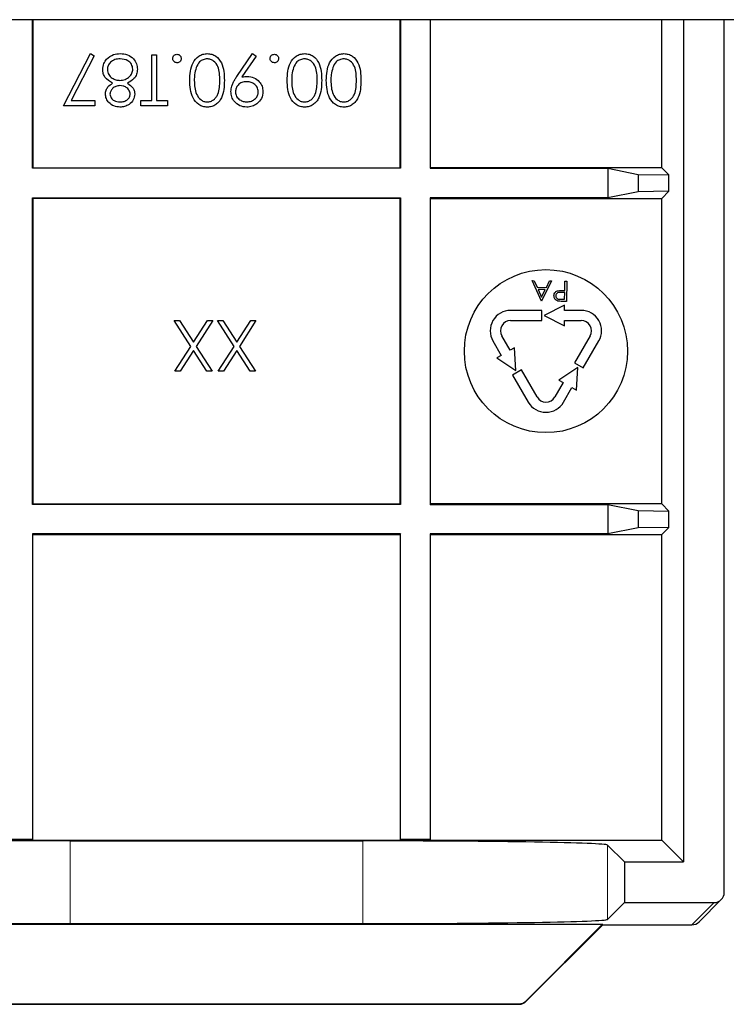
# Paper-space layout 'Blatt3' of a CAD drawing. Header units: millimetres. Extents: x 5 to 418, y 2 to 292.
# Tile 54 of 75: x 329.39 to 335.16, y 93.79 to 101.84. Entities that reach past the tile are written whole.
import ezdxf

# ---------------------------------------------------------------- set-up
doc = ezdxf.new("R2010")
doc.units = ezdxf.units.MM

psp = doc.layouts.new('Blatt3')

# ---------------------------------------------------------------- linework, layer by layer
at = {"color": 7, "linetype": 'Continuous', "lineweight": 25}
for p, q in [((375.4117, 101.8392), (318.5784, 101.8392)), ((329.4907, 100.6236), (329.4907, 101.8392)), ((329.4951, 101.8392), (329.4951, 100.628)), ((332.4951, 100.628), (332.4951, 101.8392)), ((332.4994, 101.8392), (332.4994, 100.6236)), ((332.7407, 101.8392), (332.7407, 100.6236)), ((332.7451, 100.628), (332.7451, 101.8392)), ((334.6342, 100.628), (334.6342, 101.8392)), ((334.8117, 101.8392), (334.8117, 94.9506)), ((335.1451, 94.7006), (335.1451, 101.8392)), ((329.7451, 101.1345), (329.9641, 101.5618)), ((329.9641, 101.5618), (329.9964, 101.544)), ((331.1606, 101.3742), (331.2889, 101.5618)), ((331.2889, 101.5618), (331.3187, 101.541)), ((329.9964, 101.544), (329.8083, 101.1772)), ((330.4662, 101.5511), (330.5036, 101.5511)), ((330.4662, 101.1772), (330.4662, 101.5511)), ((330.5036, 101.5511), (330.5036, 101.1772)), ((331.3187, 101.541), (331.2029, 101.3717)), ((329.8083, 101.1772), (330.0015, 101.1772)), ((330.0015, 101.1772), (330.0015, 101.1345)), ((330.3754, 101.1345), (330.3754, 101.1772)), ((330.3754, 101.1772), (330.4662, 101.1772)), ((330.5036, 101.1772), (330.5944, 101.1772)), ((330.5944, 101.1772), (330.5944, 101.1345)), ((330.0015, 101.1345), (329.7451, 101.1345)), ((330.5944, 101.1345), (330.3754, 101.1345)), ((329.4907, 100.6236), (329.4951, 100.628)), ((332.4994, 100.6236), (329.4907, 100.6236)), ((329.4951, 100.628), (332.4951, 100.628)), ((332.4994, 100.6236), (332.4951, 100.628)), ((332.7407, 100.6236), (332.7451, 100.628)), ((332.7407, 100.6236), (334.1945, 100.6236)), ((334.6342, 100.628), (332.7451, 100.628)), ((334.1945, 100.6236), (334.4424, 100.5742)), ((334.1945, 100.6236), (334.1945, 100.3824)), ((334.6342, 100.628), (334.6924, 100.5698)), ((334.4424, 100.5742), (334.6924, 100.5698)), ((334.4424, 100.5742), (334.4424, 100.4318)), ((334.6924, 100.4362), (334.6924, 100.5698)), ((334.6924, 100.4362), (334.4424, 100.4318)), ((334.6924, 100.4362), (334.6342, 100.378)), ((329.4907, 100.3824), (332.4994, 100.3824)), ((329.4907, 97.8736), (329.4907, 100.3824)), ((329.4907, 100.3824), (329.4951, 100.378)), ((329.4951, 100.378), (329.4951, 97.878)), ((332.4951, 100.378), (329.4951, 100.378)), ((332.4994, 100.3824), (332.4951, 100.378)), ((332.4951, 97.878), (332.4951, 100.378)), ((332.4994, 100.3824), (332.4994, 97.8736)), ((332.7407, 100.3824), (332.7451, 100.378)), ((334.1945, 100.3824), (332.7407, 100.3824)), ((332.7407, 100.3824), (332.7407, 97.8736)), ((332.7451, 100.378), (334.6342, 100.378)), ((332.7451, 97.878), (332.7451, 100.378)), ((334.4424, 100.4318), (334.1945, 100.3824)), ((334.6342, 97.878), (334.6342, 100.378)), ((333.5752, 99.7047), (333.5914, 99.7045)), ((333.6501, 99.5371), (333.5752, 99.7047)), ((333.5914, 99.7045), (333.6154, 99.6508)), ((333.6154, 99.6508), (333.691, 99.6499)), ((333.6826, 99.6329), (333.6231, 99.6336)), ((333.6231, 99.6336), (333.6517, 99.5696)), ((333.6517, 99.5696), (333.6826, 99.6329)), ((333.7333, 99.7028), (333.6522, 99.5371)), ((333.691, 99.6499), (333.717, 99.703)), ((333.717, 99.703), (333.7333, 99.7028)), ((333.8413, 99.6245), (333.8423, 99.7014)), ((333.8423, 99.7014), (333.8572, 99.7013)), ((333.8572, 99.7013), (333.8552, 99.5346)), ((333.8099, 99.5522), (333.8404, 99.5519)), ((333.8411, 99.6074), (333.8119, 99.6081)), ((333.8294, 99.6247), (333.8413, 99.6245)), ((333.8404, 99.5519), (333.8411, 99.6074)), ((333.6522, 99.5371), (333.6501, 99.5371)), ((333.8397, 99.503), (333.673, 99.4197)), ((333.8552, 99.5346), (333.8225, 99.535)), ((333.8397, 99.4613), (333.8397, 99.503)), ((333.6541, 99.4613), (333.3988, 99.4613)), ((333.6541, 99.378), (333.6541, 99.4613)), ((333.673, 99.4197), (333.8397, 99.3363)), ((333.9761, 99.4613), (333.8397, 99.4613)), ((330.786, 99.1672), (330.65, 99.3797)), ((330.65, 99.3797), (330.6931, 99.3797)), ((330.6931, 99.3797), (330.8076, 99.2009)), ((330.8076, 99.2009), (330.922, 99.3797)), ((330.9652, 99.3797), (330.8291, 99.1672)), ((330.922, 99.3797), (330.9652, 99.3797)), ((331.1385, 99.1672), (331.0026, 99.3797)), ((331.0026, 99.3797), (331.0457, 99.3797)), ((331.0457, 99.3797), (331.1601, 99.2009)), ((331.1601, 99.2009), (331.2746, 99.3797)), ((331.3177, 99.3797), (331.1817, 99.1672)), ((331.2746, 99.3797), (331.3177, 99.3797)), ((333.3988, 99.378), (333.6541, 99.378)), ((333.8397, 99.378), (333.9761, 99.378)), ((333.8397, 99.3363), (333.8397, 99.378)), ((333.3948, 99.1348), (333.3266, 99.253)), ((334.0483, 99.253), (333.9206, 99.0319)), ((330.6553, 98.963), (330.786, 99.1672)), ((330.8291, 99.1672), (330.9598, 98.963)), ((331.0079, 98.963), (331.1385, 99.1672)), ((331.1817, 99.1672), (331.3124, 98.963)), ((333.2544, 99.2113), (333.3227, 99.0932)), ((333.4309, 99.1557), (333.3948, 99.1348)), ((333.4421, 98.9697), (333.4309, 99.1557)), ((333.9928, 98.9902), (334.1205, 99.2113)), ((330.8076, 99.1334), (330.6985, 98.963)), ((330.9167, 98.963), (330.8076, 99.1334)), ((331.1601, 99.1334), (331.051, 98.963)), ((331.2692, 98.963), (331.1601, 99.1334)), ((333.3227, 99.0932), (333.2866, 99.0723)), ((333.2866, 99.0723), (333.4421, 98.9697)), ((333.9473, 98.9947), (333.7918, 98.892)), ((333.9206, 99.0319), (333.9928, 98.9902)), ((333.9361, 98.8087), (333.9473, 98.9947)), ((330.6985, 98.963), (330.6553, 98.963)), ((330.9598, 98.963), (330.9167, 98.963)), ((331.051, 98.963), (331.0079, 98.963)), ((331.3124, 98.963), (331.2692, 98.963)), ((333.4876, 98.9741), (333.4154, 98.9325)), ((333.4154, 98.9325), (333.5431, 98.7113)), ((333.6153, 98.753), (333.4876, 98.9741)), ((333.8278, 98.8712), (333.7596, 98.753)), ((333.7918, 98.892), (333.8278, 98.8712)), ((333.8318, 98.7113), (333.9, 98.8295)), ((333.9, 98.8295), (333.9361, 98.8087)), ((329.4907, 97.8736), (329.4951, 97.878)), ((332.4994, 97.8736), (329.4907, 97.8736)), ((329.4951, 97.878), (332.4951, 97.878)), ((332.4994, 97.8736), (332.4951, 97.878)), ((332.7407, 97.8736), (332.7451, 97.878)), ((332.7407, 97.8736), (334.1945, 97.8736)), ((334.6342, 97.878), (332.7451, 97.878)), ((334.1945, 97.8736), (334.4424, 97.8242)), ((334.1945, 97.8736), (334.1945, 97.6324)), ((334.6342, 97.878), (334.6924, 97.8198)), ((334.4424, 97.8242), (334.6924, 97.8198)), ((334.4424, 97.8242), (334.4424, 97.6818)), ((334.6924, 97.6862), (334.6924, 97.8198)), ((332.4994, 97.6324), (329.4907, 97.6324)), ((329.4907, 97.6324), (329.4907, 95.1324)), ((329.4907, 97.6324), (329.4951, 97.628)), ((329.4951, 95.128), (329.4951, 97.628)), ((329.4951, 97.628), (332.4951, 97.628)), ((332.4994, 97.6324), (332.4951, 97.628)), ((332.4951, 97.628), (332.4951, 95.128)), ((332.4994, 95.1324), (332.4994, 97.6324)), ((332.7407, 97.6324), (332.7451, 97.628)), ((334.1945, 97.6324), (332.7407, 97.6324)), ((332.7407, 97.6324), (332.7407, 95.1324)), ((332.7451, 97.628), (334.6342, 97.628)), ((332.7451, 95.128), (332.7451, 97.628)), ((334.4424, 97.6818), (334.1945, 97.6324)), ((334.6924, 97.6862), (334.4424, 97.6818)), ((334.6924, 97.6862), (334.6342, 97.628)), ((334.6342, 95.128), (334.6342, 97.628)), ((329.2451, 95.128), (329.4951, 95.128)), ((329.4907, 95.1324), (329.2494, 95.1324)), ((329.4907, 95.1324), (329.4951, 95.128)), ((329.4951, 95.128), (332.4951, 95.128)), ((329.7988, 95.1222), (332.1913, 95.1222)), ((332.4994, 95.1324), (332.4951, 95.128)), ((332.4951, 95.128), (332.7451, 95.128)), ((332.7407, 95.1324), (332.4994, 95.1324)), ((332.7407, 95.1324), (332.7451, 95.128)), ((332.7451, 95.128), (334.6342, 95.128)), ((334.8117, 94.9506), (334.6342, 95.128)), ((334.191, 95.0879), (334.3284, 94.9506)), ((334.3284, 94.9506), (334.8117, 94.9506)), ((334.3284, 94.9506), (334.3284, 94.6172)), ((334.9388, 94.4598), (335.1206, 94.6416)), ((334.191, 94.4799), (334.3284, 94.6172)), ((334.3284, 94.6172), (335.0617, 94.6172)), ((327.8392, 94.4398), (334.1509, 94.4398)), ((329.7988, 94.4456), (332.1913, 94.4456)), ((333.5253, 93.8141), (334.1509, 94.4398)), ((333.5271, 93.8098), (334.1527, 94.4354)), ((334.1527, 94.4354), (334.1509, 94.4398)), ((334.1527, 94.4354), (334.8799, 94.4354)), ((328.5219, 93.7854), (333.4682, 93.7854)), ((328.5237, 93.7897), (333.4664, 93.7897))]:
    psp.add_line(p, q, dxfattribs=at)
at = {"color": 7, "linetype": 'Continuous', "lineweight": 18}
for p, q in [((329.7988, 95.1222), (329.7988, 94.4456)), ((332.1913, 95.1222), (332.1913, 94.4456)), ((334.191, 95.0879), (334.191, 94.4799)), ((334.8799, 94.4354), (335.0617, 94.6172)), ((333.4682, 93.7854), (333.4664, 93.7897)), ((333.5253, 93.8141), (333.5271, 93.8098))]:
    psp.add_line(p, q, dxfattribs=at)
at = {"color": 7, "linetype": 'Continuous', "lineweight": 25}
psp.add_circle((333.6874, 99.128), 0.6667, dxfattribs=at)
for centre, radius, start, end in [((333.3988, 99.2947), 0.1667, 90, 210), ((333.9761, 99.2947), 0.1667, 330, 90), ((333.3988, 99.2947), 0.0833, 90, 210), ((333.9761, 99.2947), 0.0833, 330, 90), ((333.6874, 98.7947), 0.0833, 210, 330), ((333.6874, 98.7947), 0.1667, 210, 330), ((334.8799, 94.5187), 0.0833, 270, 315), ((333.4682, 93.8687), 0.0833, 270, 315)]:
    psp.add_arc(centre, radius, start, end, dxfattribs=at)
at = {"color": 7, "linetype": 'Continuous', "lineweight": 18}
for centre, start, end in [((334.8799, 94.5187), 269.98044, 314.99849), ((333.4681, 93.8687), 270.00748, 314.99252)]:
    psp.add_arc(centre, 0.0833, start, end, dxfattribs=at)
at = {"color": 7, "linetype": 'Continuous', "lineweight": 25}
for centre, major_axis, ratio, start_param, end_param in [((329.7988, 95.0873), (2, 0), 0.017455, 1.570796, 3.124139), ((332.1913, 95.0873), (2, 0), 0.017455, 0.017453, 1.570796), ((335.0617, 94.7006), (-0.0589, -0.0589), 0.999695, 0.785246, 2.356347), ((329.7988, 94.4805), (2, 0), 0.017455, 3.159046, 4.712389), ((332.1913, 94.4805), (2, 0), 0.017455, 4.712389, 6.265732), ((333.4663, 93.873), (0.0319, -0.077), 0.999822, 5.890549, 6.675821)]:
    psp.add_ellipse(centre, major_axis=major_axis, ratio=ratio, start_param=start_param, end_param=end_param, dxfattribs=at)
for points, knots in [([(330.0971, 101.5161), (330.1151, 101.5313), (330.1473, 101.5587), (330.1892, 101.5609), (330.2077, 101.5618)], [0, 0, 0, 0, 0.557758, 1, 1, 1, 1]), ([(330.2077, 101.5618), (330.2279, 101.5606), (330.2681, 101.558), (330.315, 101.5243), (330.3433, 101.4802), (330.3469, 101.4489), (330.3487, 101.4332)], [0, 0, 0, 0, 0.280545, 0.559269, 0.779816, 1, 1, 1, 1]), ([(330.776, 101.343), (330.7784, 101.393), (330.7819, 101.4679), (330.8385, 101.537), (330.8831, 101.5588), (330.9076, 101.5608), (330.9199, 101.5618)], [0, 0, 0, 0, 0.4994065, 0.7487427, 0.8743724, 1, 1, 1, 1]), ([(330.9199, 101.5618), (330.932, 101.5608), (330.9563, 101.5588), (331.0006, 101.537), (331.0553, 101.467), (331.0576, 101.3926), (331.0592, 101.343)], [0, 0, 0, 0, 0.125551, 0.25109, 0.50025, 1, 1, 1, 1]), ([(331.572, 101.343), (331.5743, 101.393), (331.5778, 101.4679), (331.6344, 101.537), (331.679, 101.5588), (331.7035, 101.5608), (331.7158, 101.5618)], [0, 0, 0, 0, 0.4994065, 0.7487427, 0.8743724, 1, 1, 1, 1]), ([(331.7158, 101.5618), (331.728, 101.5608), (331.7523, 101.5588), (331.7965, 101.537), (331.8513, 101.467), (331.8536, 101.3926), (331.8551, 101.343)], [0, 0, 0, 0, 0.125551, 0.25109, 0.50025, 1, 1, 1, 1]), ([(331.8925, 101.343), (331.8948, 101.393), (331.8983, 101.4679), (331.955, 101.537), (331.9995, 101.5588), (332.0241, 101.5608), (332.0363, 101.5618)], [0, 0, 0, 0, 0.499407, 0.748743, 0.874372, 1, 1, 1, 1]), ([(332.0363, 101.5618), (332.0485, 101.5608), (332.0728, 101.5588), (332.117, 101.537), (332.1718, 101.467), (332.1741, 101.3926), (332.1756, 101.343)], [0, 0, 0, 0, 0.125551, 0.25109, 0.50025, 1, 1, 1, 1]), ([(330.0656, 101.4298), (330.0672, 101.4475), (330.0702, 101.4792), (330.0889, 101.5048), (330.0971, 101.5161)], [0, 0, 0, 0, 0.559346, 1, 1, 1, 1]), ([(330.2073, 101.5191), (330.1929, 101.5181), (330.1643, 101.5161), (330.1297, 101.4943), (330.107, 101.4642), (330.1043, 101.4417), (330.103, 101.4305)], [0, 0, 0, 0, 0.2806017, 0.5599618, 0.7801797, 1, 1, 1, 1]), ([(330.3113, 101.4344), (330.309, 101.4483), (330.3043, 101.4762), (330.2657, 101.5129), (330.2295, 101.5167), (330.2073, 101.5191)], [0, 0, 0, 0, 0.279833, 0.560198, 1, 1, 1, 1]), ([(330.6372, 101.5218), (330.6378, 101.5269), (330.639, 101.5371), (330.6485, 101.5484), (330.6598, 101.5554), (330.6679, 101.5561), (330.6719, 101.5565)], [0, 0, 0, 0, 0.279469, 0.559358, 0.779674, 1, 1, 1, 1]), ([(330.6719, 101.487), (330.6667, 101.4876), (330.6565, 101.4888), (330.6452, 101.4983), (330.6381, 101.5096), (330.6375, 101.5177), (330.6372, 101.5218)], [0, 0, 0, 0, 0.279602, 0.559212, 0.779475, 1, 1, 1, 1]), ([(330.6719, 101.5565), (330.677, 101.5558), (330.6872, 101.5546), (330.6985, 101.5452), (330.7055, 101.5338), (330.7062, 101.5258), (330.7066, 101.5218)], [0, 0, 0, 0, 0.279581, 0.559143, 0.779575, 1, 1, 1, 1]), ([(330.7066, 101.5218), (330.706, 101.5166), (330.7048, 101.5064), (330.6953, 101.495), (330.6839, 101.4881), (330.6759, 101.4874), (330.6719, 101.487)], [0, 0, 0, 0, 0.279576, 0.559284, 0.779552, 1, 1, 1, 1]), ([(330.9186, 101.5191), (330.9072, 101.5177), (330.8845, 101.5148), (330.8493, 101.491), (330.8368, 101.464), (330.8292, 101.4475)], [0, 0, 0, 0, 0.2802572, 0.5607811, 1, 1, 1, 1]), ([(331.0218, 101.3428), (331.0215, 101.3817), (331.021, 101.4401), (330.981, 101.4969), (330.9472, 101.516), (330.9281, 101.5181), (330.9186, 101.5191)], [0, 0, 0, 0, 0.500291, 0.749086, 0.874606, 1, 1, 1, 1]), ([(331.4331, 101.5218), (331.4337, 101.5269), (331.4349, 101.5371), (331.4444, 101.5484), (331.4558, 101.5554), (331.4638, 101.5561), (331.4678, 101.5565)], [0, 0, 0, 0, 0.279469, 0.559358, 0.779674, 1, 1, 1, 1]), ([(331.4678, 101.487), (331.4627, 101.4876), (331.4524, 101.4888), (331.4412, 101.4983), (331.434, 101.5096), (331.4334, 101.5177), (331.4331, 101.5218)], [0, 0, 0, 0, 0.279602, 0.559212, 0.779475, 1, 1, 1, 1]), ([(331.4678, 101.5565), (331.4729, 101.5558), (331.4831, 101.5546), (331.4944, 101.5452), (331.5014, 101.5338), (331.5022, 101.5258), (331.5025, 101.5218)], [0, 0, 0, 0, 0.279581, 0.559143, 0.779575, 1, 1, 1, 1]), ([(331.5025, 101.5218), (331.5019, 101.5166), (331.5007, 101.5064), (331.4913, 101.495), (331.4799, 101.4881), (331.4718, 101.4874), (331.4678, 101.487)], [0, 0, 0, 0, 0.279576, 0.559284, 0.779552, 1, 1, 1, 1]), ([(331.7145, 101.5191), (331.7032, 101.5177), (331.6804, 101.5148), (331.6452, 101.491), (331.6328, 101.464), (331.6251, 101.4475)], [0, 0, 0, 0, 0.2802572, 0.5607811, 1, 1, 1, 1]), ([(331.8177, 101.3428), (331.8174, 101.3817), (331.8169, 101.4401), (331.7769, 101.4969), (331.7431, 101.516), (331.7241, 101.5181), (331.7145, 101.5191)], [0, 0, 0, 0, 0.500291, 0.749086, 0.874606, 1, 1, 1, 1]), ([(332.0351, 101.5191), (332.0237, 101.5177), (332.0009, 101.5148), (331.9657, 101.491), (331.9533, 101.464), (331.9457, 101.4475)], [0, 0, 0, 0, 0.280257, 0.560781, 1, 1, 1, 1]), ([(332.1382, 101.3428), (332.1379, 101.3817), (332.1375, 101.4401), (332.0974, 101.4969), (332.0637, 101.516), (332.0446, 101.5181), (332.0351, 101.5191)], [0, 0, 0, 0, 0.5002912, 0.749086, 0.8746062, 1, 1, 1, 1]), ([(330.1461, 101.319), (330.1225, 101.3333), (330.0896, 101.3533), (330.068, 101.3979), (330.0664, 101.4191), (330.0656, 101.4298)], [0, 0, 0, 0, 0.558271, 0.779089, 1, 1, 1, 1]), ([(330.103, 101.4305), (330.1054, 101.4167), (330.1103, 101.3889), (330.1399, 101.3614), (330.172, 101.3451), (330.1939, 101.3436), (330.2049, 101.3428)], [0, 0, 0, 0, 0.2783033, 0.5585094, 0.7791463, 1, 1, 1, 1]), ([(330.2049, 101.3428), (330.2195, 101.344), (330.2488, 101.3465), (330.2833, 101.3699), (330.3071, 101.4), (330.3099, 101.423), (330.3113, 101.4344)], [0, 0, 0, 0, 0.2802829, 0.5601377, 0.7802983, 1, 1, 1, 1]), ([(330.3487, 101.4332), (330.3473, 101.4193), (330.3446, 101.3914), (330.3166, 101.3482), (330.2855, 101.3301), (330.2665, 101.319)], [0, 0, 0, 0, 0.279987, 0.559901, 1, 1, 1, 1]), ([(330.8292, 101.4475), (330.8239, 101.4283), (330.8144, 101.394), (330.8137, 101.3585), (330.8134, 101.3428)], [0, 0, 0, 0, 0.5595988, 1, 1, 1, 1]), ([(331.6251, 101.4475), (331.6198, 101.4283), (331.6104, 101.394), (331.6097, 101.3585), (331.6094, 101.3428)], [0, 0, 0, 0, 0.5595988, 1, 1, 1, 1]), ([(331.9457, 101.4475), (331.9404, 101.4283), (331.9309, 101.394), (331.9302, 101.3585), (331.9299, 101.3428)], [0, 0, 0, 0, 0.559599, 1, 1, 1, 1]), ([(330.0869, 101.2319), (330.0879, 101.2423), (330.0897, 101.263), (330.1095, 101.2959), (330.1322, 101.3102), (330.1461, 101.319)], [0, 0, 0, 0, 0.280159, 0.560243, 1, 1, 1, 1]), ([(330.2665, 101.319), (330.2844, 101.3071), (330.3093, 101.2906), (330.3252, 101.2555), (330.3266, 101.239), (330.3273, 101.2307)], [0, 0, 0, 0, 0.557752, 0.778932, 1, 1, 1, 1]), ([(330.9199, 101.1238), (330.9076, 101.1248), (330.8831, 101.1267), (330.8384, 101.1485), (330.782, 101.218), (330.7784, 101.293), (330.776, 101.343)], [0, 0, 0, 0, 0.1256, 0.251197, 0.500581, 1, 1, 1, 1]), ([(330.8134, 101.3428), (330.815, 101.3041), (330.8173, 101.2462), (330.8563, 101.1889), (330.89, 101.1695), (330.9091, 101.1675), (330.9186, 101.1665)], [0, 0, 0, 0, 0.500072, 0.749021, 0.874598, 1, 1, 1, 1]), ([(330.9186, 101.1665), (330.9282, 101.1675), (330.9473, 101.1694), (330.9726, 101.184), (330.9928, 101.2045), (331.0204, 101.2553), (331.0212, 101.3039), (331.0218, 101.3428)], [0, 0, 0, 0, 0.125139, 0.250418, 0.375519, 0.500847, 1, 1, 1, 1]), ([(331.0592, 101.343), (331.0575, 101.2932), (331.0555, 101.2309), (331.0167, 101.1684), (330.9897, 101.1435), (330.9564, 101.1268), (330.932, 101.1248), (330.9199, 101.1238)], [0, 0, 0, 0, 0.498702, 0.6241765, 0.7494675, 0.8747453, 1, 1, 1, 1]), ([(331.1126, 101.2518), (331.1141, 101.2669), (331.1166, 101.2918), (331.1303, 101.324), (331.1443, 101.3497), (331.1552, 101.366), (331.1606, 101.3742)], [0, 0, 0, 0, 0.339295, 0.559425, 0.779695, 1, 1, 1, 1]), ([(331.2398, 101.3321), (331.2269, 101.3311), (331.2013, 101.329), (331.1713, 101.3076), (331.1529, 101.2795), (331.1509, 101.2594), (331.15, 101.2493)], [0, 0, 0, 0, 0.280319, 0.55953, 0.779753, 1, 1, 1, 1]), ([(331.2029, 101.3717), (331.211, 101.3727), (331.2256, 101.3744), (331.2403, 101.3747), (331.2467, 101.3748)], [0, 0, 0, 0, 0.559944, 1, 1, 1, 1]), ([(331.3369, 101.2493), (331.3348, 101.2626), (331.3306, 101.2892), (331.302, 101.3152), (331.2711, 101.33), (331.2502, 101.3314), (331.2398, 101.3321)], [0, 0, 0, 0, 0.278472, 0.558424, 0.779098, 1, 1, 1, 1]), ([(331.2467, 101.3748), (331.2653, 101.3729), (331.3024, 101.3689), (331.3444, 101.336), (331.3705, 101.2952), (331.373, 101.266), (331.3743, 101.2514)], [0, 0, 0, 0, 0.279814, 0.559489, 0.779635, 1, 1, 1, 1]), ([(331.7158, 101.1238), (331.7035, 101.1248), (331.679, 101.1267), (331.6343, 101.1485), (331.578, 101.218), (331.5744, 101.293), (331.572, 101.343)], [0, 0, 0, 0, 0.1256, 0.251197, 0.500581, 1, 1, 1, 1]), ([(331.6094, 101.3428), (331.6109, 101.3041), (331.6132, 101.2462), (331.6522, 101.1889), (331.6859, 101.1695), (331.705, 101.1675), (331.7145, 101.1665)], [0, 0, 0, 0, 0.5000715, 0.7490206, 0.8745985, 1, 1, 1, 1]), ([(331.7145, 101.1665), (331.7241, 101.1675), (331.7432, 101.1694), (331.7685, 101.184), (331.7888, 101.2045), (331.8163, 101.2553), (331.8171, 101.3039), (331.8177, 101.3428)], [0, 0, 0, 0, 0.1251388, 0.2504182, 0.3755189, 0.5008471, 1, 1, 1, 1]), ([(331.8551, 101.343), (331.8535, 101.2932), (331.8515, 101.2309), (331.8126, 101.1684), (331.7856, 101.1435), (331.7523, 101.1268), (331.728, 101.1248), (331.7158, 101.1238)], [0, 0, 0, 0, 0.498702, 0.6241765, 0.7494675, 0.8747453, 1, 1, 1, 1]), ([(332.0363, 101.1238), (332.024, 101.1248), (331.9995, 101.1267), (331.9548, 101.1485), (331.8985, 101.218), (331.8949, 101.293), (331.8925, 101.343)], [0, 0, 0, 0, 0.1256001, 0.2511969, 0.5005813, 1, 1, 1, 1]), ([(331.9299, 101.3428), (331.9314, 101.3041), (331.9337, 101.2462), (331.9727, 101.1889), (332.0064, 101.1695), (332.0255, 101.1675), (332.0351, 101.1665)], [0, 0, 0, 0, 0.500072, 0.749021, 0.874598, 1, 1, 1, 1]), ([(332.0351, 101.1665), (332.0446, 101.1675), (332.0637, 101.1694), (332.0891, 101.184), (332.1093, 101.2045), (332.1368, 101.2553), (332.1376, 101.3039), (332.1382, 101.3428)], [0, 0, 0, 0, 0.1251388, 0.2504182, 0.3755189, 0.5008471, 1, 1, 1, 1]), ([(332.1756, 101.343), (332.174, 101.2932), (332.172, 101.2309), (332.1332, 101.1684), (332.1061, 101.1435), (332.0728, 101.1268), (332.0485, 101.1248), (332.0363, 101.1238)], [0, 0, 0, 0, 0.498702, 0.624177, 0.749467, 0.874745, 1, 1, 1, 1]), ([(330.2058, 101.3001), (330.1947, 101.2989), (330.1727, 101.2965), (330.1459, 101.2796), (330.1284, 101.2564), (330.1257, 101.2391), (330.1243, 101.2305)], [0, 0, 0, 0, 0.280237, 0.560145, 0.780435, 1, 1, 1, 1]), ([(330.2899, 101.2313), (330.2876, 101.2423), (330.2829, 101.2645), (330.2582, 101.2855), (330.2322, 101.2981), (330.2146, 101.2994), (330.2058, 101.3001)], [0, 0, 0, 0, 0.277721, 0.558224, 0.779072, 1, 1, 1, 1]), ([(331.2417, 101.1238), (331.2228, 101.126), (331.1849, 101.1305), (331.142, 101.1645), (331.1171, 101.2072), (331.1141, 101.237), (331.1126, 101.2518)], [0, 0, 0, 0, 0.27973, 0.559163, 0.779612, 1, 1, 1, 1]), ([(331.15, 101.2493), (331.1519, 101.2363), (331.1558, 101.2103), (331.1829, 101.1839), (331.2129, 101.1687), (331.2334, 101.1672), (331.2436, 101.1665)], [0, 0, 0, 0, 0.2787219, 0.5585693, 0.7791712, 1, 1, 1, 1]), ([(331.3743, 101.2514), (331.3721, 101.2322), (331.3675, 101.1937), (331.3307, 101.1519), (331.2869, 101.128), (331.2568, 101.1252), (331.2417, 101.1238)], [0, 0, 0, 0, 0.279538, 0.558851, 0.779452, 1, 1, 1, 1]), ([(331.2436, 101.1665), (331.2566, 101.1678), (331.2826, 101.1703), (331.3131, 101.1913), (331.3336, 101.2187), (331.3358, 101.2391), (331.3369, 101.2493)], [0, 0, 0, 0, 0.280092, 0.560011, 0.780131, 1, 1, 1, 1]), ([(330.2052, 101.1238), (330.1886, 101.1256), (330.1554, 101.1293), (330.1164, 101.1568), (330.0917, 101.1928), (330.0885, 101.2188), (330.0869, 101.2319)], [0, 0, 0, 0, 0.279929, 0.559623, 0.779946, 1, 1, 1, 1]), ([(330.1243, 101.2305), (330.1266, 101.2197), (330.131, 101.1983), (330.1617, 101.1706), (330.19, 101.1681), (330.2073, 101.1665)], [0, 0, 0, 0, 0.278971, 0.559919, 1, 1, 1, 1]), ([(330.3273, 101.2307), (330.3244, 101.214), (330.3185, 101.1806), (330.2841, 101.146), (330.2448, 101.127), (330.2184, 101.1248), (330.2052, 101.1238)], [0, 0, 0, 0, 0.278806, 0.558457, 0.77916, 1, 1, 1, 1]), ([(330.2073, 101.1665), (330.2182, 101.1673), (330.2401, 101.1687), (330.2669, 101.1841), (330.2864, 101.2055), (330.2888, 101.2227), (330.2899, 101.2313)], [0, 0, 0, 0, 0.280651, 0.560566, 0.78062, 1, 1, 1, 1]), ([(333.7532, 99.5806), (333.7536, 99.586), (333.7546, 99.597), (333.7631, 99.6103), (333.7745, 99.6188), (333.7828, 99.6212), (333.7869, 99.6224)], [0, 0, 0, 0, 0.280099, 0.559324, 0.779458, 1, 1, 1, 1]), ([(333.7846, 99.538), (333.7795, 99.5399), (333.7694, 99.5436), (333.7591, 99.555), (333.7537, 99.5679), (333.7534, 99.5763), (333.7532, 99.5806)], [0, 0, 0, 0, 0.2797054, 0.5593809, 0.7795086, 1, 1, 1, 1]), ([(333.8119, 99.6081), (333.8018, 99.6083), (333.7891, 99.6085), (333.7767, 99.6003), (333.7702, 99.5927), (333.7689, 99.5854), (333.7681, 99.5804)], [0, 0, 0, 0, 0.499721, 0.62535, 0.751083, 1, 1, 1, 1]), ([(333.7681, 99.5804), (333.7688, 99.5756), (333.7699, 99.5684), (333.7759, 99.5608), (333.7876, 99.5523), (333.8, 99.5523), (333.8099, 99.5522)], [0, 0, 0, 0, 0.248969, 0.374729, 0.500383, 1, 1, 1, 1]), ([(333.7869, 99.6224), (333.7948, 99.6233), (333.8089, 99.6249), (333.8231, 99.6247), (333.8294, 99.6247)], [0, 0, 0, 0, 0.559694, 1, 1, 1, 1]), ([(333.8225, 99.535), (333.8154, 99.5351), (333.8026, 99.5352), (333.7901, 99.5371), (333.7846, 99.538)], [0, 0, 0, 0, 0.560314, 1, 1, 1, 1])]:
    psp.add_open_spline(points, degree=3, knots=knots, dxfattribs=at)

doc.saveas('drawing.dxf')
